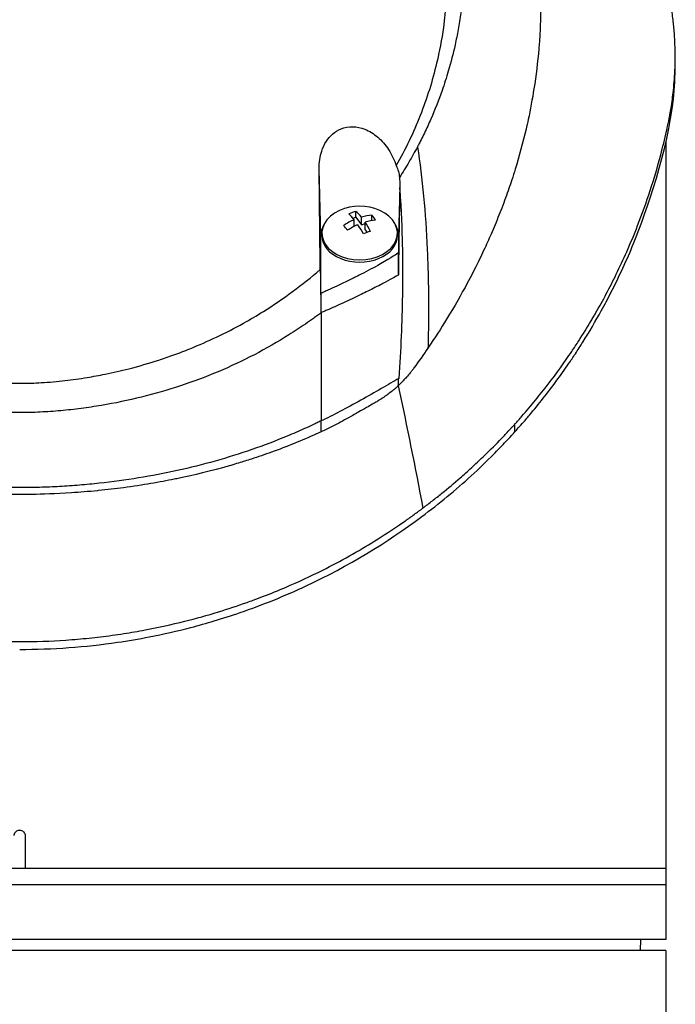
# Model space of a CAD drawing. Header units: millimetres. Extents: x 0 to 4378, y 0 to 2376.
# Tile 54 of 227: x 816 to 875, y 1189 to 1279. Entities that reach past the tile are written whole.
import ezdxf

# ---------------------------------------------------------------- set-up
doc = ezdxf.new("R2010")
doc.units = ezdxf.units.MM
doc.header["$LTSCALE"] = 0.2

# ---------------------------------------------------------------- blocks, each defined once
blk = doc.blocks.new('A$Cfcc31a5d')
for p, q in [((59.86, 615.439), (59.86, 616.146)), ((46.001, 608.552), (46.001, 608.551)), ((59, 608.352), (59, 535.5)), ((27.495, 599.819), (27.345, 605.916)), ((34.704, 604.21), (34.595, 599.819)), ((30.708, 601.485), (30.708, 602.013)), ((32.171, 601.179), (32.171, 601.678)), ((30.445, 601.39), (30.708, 601.485)), ((30.557, 600.646), (30.557, 601.254)), ((30.708, 601.485), (31.203, 600.801)), ((31.203, 600.801), (31.203, 601.487)), ((31.203, 600.801), (31.533, 600.92)), ((31.533, 600.344), (31.533, 601.031)), ((27.595, 599.819), (27.595, 600.032)), ((29.893, 600.327), (30.115, 600.407)), ((31.533, 600.344), (31.72, 600.086)), ((34.495, 599.819), (34.495, 600.032)), ((27.495, 594.522), (27.495, 599.819)), ((34.595, 599.819), (34.595, 598.253)), ((27.545, 581.896), (27.545, 582.89)), ((45.228, 581.891), (45.228, 582.598)), ((27.165, 581.722), (27.165, 581.721)), ((0.5, 545), (0.5, 542)), ((59, 542), (-59, 542)), ((59, 540.5), (-59, 540.5)), ((59, 535.5), (-59, 535.5)), ((56.695, 534.5), (56.713, 535.5)), ((59, 534.5), (-59, 534.5)), ((59, 534.5), (59, 336.198))]:
    blk.add_line(p, q)
for centre, radius, start, end in [((31.045, 597.967), 4.52, 66.00135, 113.99865), ((43.954, 598.333), 3.011, 96.2205, 96.22656), ((43.954, 598.333), 3.1, 95.35438, 95.36029), ((43.954, 598.333), 1.5, 147.50832, 147.54589), ((43.954, 598.333), 1.5, 163.35855, 163.3929), ((43.954, 598.333), 3.1, 215.54656, 215.54737), ((43.954, 598.333), 3.011, 214.67757, 214.67847), ((0, 609.7), 41.225, 322.81457, 322.81579)]:
    blk.add_arc(centre, radius, start, end)
for centre, major_axis, ratio, start_param, end_param in [((31.045, 600.032), (-3.45, 0), 0.707107, 5.274295, 10.433668), ((30.385, 598.88), (-3.469, -2.508), 0.62957, 4.200364, 4.369936), ((30.723, 597.85), (1.532, -4.237), 0.321934, 2.378806, 2.625953), ((31.368, 598.084), (-1.532, 4.237), 0.321934, 5.520399, 5.767545), ((30.88, 598.195), (-3.65, -2.64), 0.62957, 3.95745, 4.204596), ((32.336, 598.434), (-1.456, 4.026), 0.321934, 5.355059, 5.524631), ((31.045, 599.819), (-3.55, 0), 0.707107, 5.903232, 6.283194), ((30.88, 598.195), (-3.65, -2.64), 0.62957, 4.365704, 4.612851), ((31.21, 597.739), (3.65, 2.64), 0.62957, 1.224111, 1.471258), ((30.723, 597.85), (1.532, -4.237), 0.321934, 1.970552, 2.217699), ((31.21, 597.739), (3.65, 2.64), 0.62957, 0.815857, 1.063004), ((31.368, 598.084), (-1.532, 4.237), 0.321934, 5.112145, 5.359291), ((31.045, 599.819), (3.55, 0), 0.707107, 0.000009, 0.379985), ((29.754, 597.5), (1.456, -4.026), 0.321934, 2.213467, 2.383038), ((31.705, 597.054), (3.469, 2.508), 0.62957, 1.058772, 1.228343), ((31.045, 599.819), (-3.45, 0), 0.707107, 0, 3.141593), ((-117.941, 614.915), (107.628, -121.627), 0.89342, 0.714765, 0.719272)]:
    blk.add_ellipse(centre, major_axis=major_axis, ratio=ratio, start_param=start_param, end_param=end_param)
for points, knots in [([(-0.102, 667.491), (0.156, 667.491), (0.426, 667.489), (0.708, 667.485), (0.969, 667.481), (1.24, 667.474), (1.522, 667.465), (2.03, 667.449), (2.571, 667.423), (3.144, 667.385), (3.658, 667.35), (4.197, 667.306), (4.762, 667.249), (5.279, 667.198), (5.816, 667.135), (6.375, 667.06), (6.892, 666.991), (7.427, 666.911), (7.98, 666.818), (8.497, 666.731), (9.029, 666.633), (9.575, 666.522), (10.58, 666.318), (11.633, 666.072), (12.731, 665.773), (12.936, 665.717), (13.143, 665.659), (13.351, 665.599), (13.946, 665.428), (14.776, 665.179), (15.827, 664.815), (16.69, 664.516), (17.702, 664.138), (18.847, 663.651), (19.745, 663.269), (20.726, 662.82), (21.777, 662.285), (22.671, 661.831), (23.617, 661.315), (24.604, 660.726), (24.965, 660.511), (25.332, 660.285), (25.703, 660.05), (26.248, 659.705), (26.785, 659.348), (27.314, 658.982), (28.197, 658.371), (29.058, 657.73), (29.896, 657.061), (30.318, 656.724), (30.733, 656.38), (31.143, 656.03), (31.547, 655.684), (31.945, 655.332), (32.336, 654.973), (33.125, 654.25), (33.888, 653.5), (34.625, 652.726), (34.993, 652.339), (35.354, 651.946), (35.709, 651.547), (35.783, 651.463), (35.857, 651.379), (35.931, 651.295), (36.024, 651.189), (36.303, 650.873), (36.752, 650.333), (37.025, 650.003), (37.361, 649.589), (37.752, 649.085), (38.042, 648.71), (38.363, 648.285), (38.709, 647.806), (38.858, 647.599), (39.012, 647.382), (39.17, 647.155), (39.317, 646.945), (39.468, 646.725), (39.621, 646.497), (39.741, 646.318), (39.863, 646.135), (39.986, 645.945), (40.157, 645.685), (40.324, 645.422), (40.489, 645.158), (40.63, 644.933), (40.768, 644.706), (40.905, 644.479), (41.042, 644.251), (41.177, 644.022), (41.31, 643.793), (41.447, 643.557), (41.587, 643.309), (41.717, 643.076), (41.839, 642.858), (41.951, 642.654), (42.086, 642.401), (42.22, 642.149), (42.377, 641.85), (42.524, 641.564), (42.67, 641.277), (42.806, 641.003), (42.944, 640.718), (43.044, 640.511), (43.143, 640.305), (43.24, 640.098), (43.276, 640.02), (43.312, 639.942), (43.348, 639.864), (43.48, 639.578), (43.609, 639.29), (43.735, 639.002), (43.798, 638.858), (43.86, 638.714), (43.922, 638.569), (43.984, 638.424), (44.044, 638.279), (44.105, 638.134), (44.225, 637.843), (44.342, 637.551), (44.457, 637.258), (44.686, 636.673), (44.903, 636.082), (45.11, 635.489), (45.213, 635.192), (45.313, 634.894), (45.41, 634.595), (45.508, 634.297), (45.602, 633.997), (45.694, 633.697), (45.739, 633.546), (45.784, 633.396), (45.828, 633.245), (45.872, 633.095), (45.916, 632.944), (45.959, 632.793), (46.041, 632.499), (46.121, 632.204), (46.197, 631.909), (46.2, 631.901), (46.202, 631.892), (46.204, 631.884), (46.283, 631.58), (46.358, 631.275), (46.43, 630.969), (46.502, 630.664), (46.57, 630.358), (46.636, 630.051), (46.668, 629.897), (46.7, 629.743), (46.731, 629.59), (46.762, 629.436), (46.792, 629.282), (46.821, 629.128), (46.879, 628.819), (46.934, 628.511), (46.986, 628.201), (47.017, 628.018), (47.046, 627.836), (47.074, 627.653), (47.075, 627.65), (47.076, 627.646), (47.076, 627.642), (47.085, 627.585), (47.104, 627.461), (47.132, 627.271), (47.153, 627.127), (47.178, 626.946), (47.207, 626.726), (47.223, 626.608), (47.24, 626.479), (47.257, 626.339), (47.274, 626.195), (47.293, 626.039), (47.312, 625.872), (47.325, 625.756), (47.338, 625.634), (47.351, 625.507), (47.354, 625.472), (47.358, 625.438), (47.361, 625.404), (47.397, 625.046), (47.425, 624.733), (47.446, 624.467), (47.497, 623.815), (47.514, 623.442), (47.519, 623.352), (47.533, 623.098), (47.544, 622.844), (47.553, 622.59), (47.564, 622.277), (47.571, 621.963), (47.575, 621.65), (47.577, 621.51), (47.578, 621.369), (47.579, 621.229), (47.58, 621.056), (47.58, 620.883), (47.579, 620.709), (47.577, 620.509), (47.575, 620.309), (47.571, 620.109), (47.565, 619.753), (47.555, 618.698), (47.41, 616.952), (47.408, 616.922), (47.405, 616.892), (47.403, 616.862), (47.299, 615.643), (47.151, 614.427), (46.96, 613.218), (46.81, 612.276), (46.635, 611.338), (46.435, 610.405), (46.371, 610.111), (46.306, 609.817), (46.237, 609.524), (45.952, 608.301), (45.624, 607.088), (45.254, 605.888), (45.152, 605.558), (45.047, 605.229), (44.939, 604.901), (44.855, 604.645), (44.765, 604.377), (44.668, 604.096), (44.479, 603.552), (44.266, 602.961), (44.021, 602.325), (43.912, 602.041), (43.797, 601.748), (43.676, 601.447), (43.562, 601.163), (43.443, 600.872), (43.317, 600.574), (43.198, 600.291), (43.073, 600.002), (42.943, 599.707), (42.923, 599.662), (42.903, 599.616), (42.882, 599.57), (42.779, 599.338), (42.67, 599.096), (42.555, 598.846), (42.313, 598.317), (42.042, 597.748), (41.74, 597.141), (41.476, 596.61), (41.187, 596.05), (40.872, 595.461), (40.329, 594.447), (39.706, 593.349), (38.988, 592.179), (38.47, 591.334), (37.903, 590.451), (37.281, 589.536)], [0, 0, 0, 0, 0.0108915, 0.0108915, 0.0108915, 0.020974, 0.020974, 0.020974, 0.0391503, 0.0391503, 0.0391503, 0.0554178, 0.0554178, 0.0554178, 0.0702751, 0.0702751, 0.0702751, 0.0840358, 0.0840358, 0.0840358, 0.0969119, 0.0969119, 0.0969119, 0.1205769, 0.1205769, 0.1205769, 0.125, 0.125, 0.125, 0.1638961, 0.1638961, 0.1638961, 0.1958374, 0.1958374, 0.1958374, 0.2208888, 0.2208888, 0.2208888, 0.2422005, 0.2422005, 0.2422005, 0.25, 0.25, 0.25, 0.2678209, 0.2678209, 0.2678209, 0.2975362, 0.2975362, 0.2975362, 0.3125, 0.3125, 0.3125, 0.3272656, 0.3272656, 0.3272656, 0.3570095, 0.3570095, 0.3570095, 0.3718814, 0.3718814, 0.3718814, 0.375, 0.375, 0.375, 0.3991671, 0.3991671, 0.3991671, 0.4139157, 0.4139157, 0.4139157, 0.4249028, 0.4249028, 0.4249028, 0.429655, 0.429655, 0.429655, 0.4340613, 0.4340613, 0.4340613, 0.4375, 0.4375, 0.4375, 0.4468814, 0.4468814, 0.4468814, 0.4548932, 0.4548932, 0.4548932, 0.4629051, 0.4629051, 0.4629051, 0.4712008, 0.4712008, 0.4712008, 0.4789288, 0.4789288, 0.4789288, 0.4866568, 0.4866568, 0.4866568, 0.4943848, 0.4943848, 0.4943848, 0.5, 0.5, 0.5, 0.502414, 0.502414, 0.502414, 0.5112437, 0.5112437, 0.5112437, 0.5156585, 0.5156585, 0.5156585, 0.5200734, 0.5200734, 0.5200734, 0.528903, 0.528903, 0.528903, 0.5465624, 0.5465624, 0.5465624, 0.555392, 0.555392, 0.555392, 0.5642217, 0.5642217, 0.5642217, 0.5686366, 0.5686366, 0.5686366, 0.5730514, 0.5730514, 0.5730514, 0.5816327, 0.5816327, 0.5816327, 0.5818813, 0.5818813, 0.5818813, 0.5907202, 0.5907202, 0.5907202, 0.5995591, 0.5995591, 0.5995591, 0.6039786, 0.6039786, 0.6039786, 0.6083981, 0.6083981, 0.6083981, 0.6172371, 0.6172371, 0.6172371, 0.622449, 0.622449, 0.622449, 0.6229413, 0.6229413, 0.6229413, 0.6298917, 0.6298917, 0.6298917, 0.6351416, 0.6351416, 0.6351416, 0.6379546, 0.6379546, 0.6379546, 0.6408496, 0.6408496, 0.6408496, 0.6428571, 0.6428571, 0.6428571, 0.6433986, 0.6433986, 0.6433986, 0.6491487, 0.6491487, 0.6491487, 0.6632653, 0.6632653, 0.6632653, 0.6704637, 0.6704637, 0.6704637, 0.6793393, 0.6793393, 0.6793393, 0.6833065, 0.6833065, 0.6833065, 0.6882149, 0.6882149, 0.6882149, 0.6938776, 0.6938776, 0.6938776, 0.7239727, 0.7239727, 0.7239727, 0.7244898, 0.7244898, 0.7244898, 0.7589042, 0.7589042, 0.7589042, 0.7857143, 0.7857143, 0.7857143, 0.7941949, 0.7941949, 0.7941949, 0.8295621, 0.8295621, 0.8295621, 0.8392857, 0.8392857, 0.8392857, 0.849008, 0.849008, 0.849008, 0.8678821, 0.8678821, 0.8678821, 0.876305, 0.876305, 0.876305, 0.8842189, 0.8842189, 0.8842189, 0.8917062, 0.8917062, 0.8917062, 0.8928571, 0.8928571, 0.8928571, 0.9031342, 0.9031342, 0.9031342, 0.9247967, 0.9247967, 0.9247967, 0.9437386, 0.9437386, 0.9437386, 0.9764071, 0.9764071, 0.9764071, 1, 1, 1, 1]), ([(-0.102, 663.938), (0.137, 663.939), (0.775, 663.939), (2.256, 663.863), (2.846, 663.818), (3.826, 663.722), (4.218, 663.677), (6.163, 663.429), (7.717, 663.143), (10.268, 662.533), (11.281, 662.253), (13.612, 661.518), (14.92, 661.036), (17.91, 659.768), (19.566, 658.936), (23.279, 656.757), (25.287, 655.331), (27.639, 653.318), (28.123, 652.884), (28.831, 652.215), (29.063, 651.991), (29.52, 651.539), (29.745, 651.31), (30.083, 650.959), (30.196, 650.84), (30.533, 650.481), (30.751, 650.243), (31.179, 649.765), (31.387, 649.526), (31.695, 649.164), (31.797, 649.043), (32.004, 648.793), (32.11, 648.664), (32.318, 648.406), (32.422, 648.277), (32.731, 647.885), (32.936, 647.617), (33.317, 647.11), (33.5, 646.86), (33.858, 646.359), (34.031, 646.11), (34.546, 645.349), (34.878, 644.831), (35.535, 643.753), (35.861, 643.186), (36.44, 642.118), (36.695, 641.62), (37.019, 640.951), (37.086, 640.81), (37.418, 640.102), (37.667, 639.533), (38.019, 638.669), (38.133, 638.379), (38.352, 637.802), (38.458, 637.512), (38.662, 636.93), (38.759, 636.642), (38.9, 636.203), (38.948, 636.054), (39.038, 635.763), (39.08, 635.622), (39.167, 635.328), (39.21, 635.181), (39.329, 634.76), (39.406, 634.473), (40.042, 632), (40.401, 629.767), (40.565, 627.313), (40.577, 627.105), (40.597, 626.688), (40.606, 626.484), (40.619, 626.083), (40.623, 625.885), (40.629, 625.494), (40.631, 625.303), (40.63, 624.924), (40.629, 624.735), (40.62, 624.195), (40.609, 623.834), (40.562, 622.794), (40.51, 622.108), (40.413, 621.163), (40.38, 620.87), (40.325, 620.44), (40.307, 620.303), (40.251, 619.898), (40.211, 619.632), (40.129, 619.117), (40.086, 618.87), (39.957, 618.158), (39.863, 617.695), (39.581, 616.426), (39.374, 615.625), (38.965, 614.235), (38.775, 613.643), (38.262, 612.176), (37.92, 611.306), (37.358, 610.021), (37.163, 609.596), (36.857, 608.963), (36.754, 608.753), (36.595, 608.44), (36.541, 608.336), (36.461, 608.18), (36.434, 608.128), (36.393, 608.05), (36.379, 608.024), (36.352, 607.972), (36.338, 607.946), (36.325, 607.92)], [0.000492, 0.000492, 0.000492, 0.000492, 0.070477, 0.070477, 0.116784, 0.116784, 0.147598, 0.147598, 0.270163, 0.270163, 0.35129, 0.35129, 0.459378, 0.459378, 0.603543, 0.603543, 0.795477, 0.795477, 0.846759, 0.846759, 0.872247, 0.872247, 0.897546, 0.897546, 0.910816, 0.910816, 0.936058, 0.936058, 0.961053, 0.961053, 0.973407, 0.973407, 0.986612, 0.986612, 0.999925, 0.999925, 1.026343, 1.026343, 1.051465, 1.051465, 1.076258, 1.076258, 1.125243, 1.125243, 1.177878, 1.177878, 1.224985, 1.224985, 1.237745, 1.237745, 1.287061, 1.287061, 1.311764, 1.311764, 1.336615, 1.336615, 1.361333, 1.361333, 1.372959, 1.372959, 1.384222, 1.384222, 1.395507, 1.395507, 1.41867, 1.41867, 1.596072, 1.596072, 1.612752, 1.612752, 1.628768, 1.628768, 1.644172, 1.644172, 1.659003, 1.659003, 1.673475, 1.673475, 1.702106, 1.702106, 1.756638, 1.756638, 1.781274, 1.781274, 1.792708, 1.792708, 1.814679, 1.814679, 1.835454, 1.835454, 1.874477, 1.874477, 1.942807, 1.942807, 1.994085, 1.994085, 2.070998, 2.070998, 2.109452, 2.109452, 2.128666, 2.128666, 2.138273, 2.138273, 2.143077, 2.143077, 2.145479, 2.145479, 2.147874, 2.147874, 2.147874, 2.147874]), ([(45.228, 582.598), (45.239, 582.61), (45.375, 582.761), (45.442, 582.835), (45.495, 582.895), (45.654, 583.073), (45.759, 583.193), (46.073, 583.552), (46.28, 583.792), (46.893, 584.516), (47.292, 585.003), (48.461, 586.476), (49.202, 587.474), (50.074, 588.728), (50.245, 588.978), (50.629, 589.548), (50.843, 589.874), (51.437, 590.795), (51.815, 591.405), (52.253, 592.142), (52.325, 592.265), (52.461, 592.497), (52.524, 592.606), (53.263, 593.889), (53.893, 595.075), (54.812, 596.957), (55.131, 597.645), (55.785, 599.125), (56.115, 599.92), (57.258, 602.845), (57.959, 605.001), (58.725, 607.896), (58.901, 608.617), (59.088, 609.448), (59.112, 609.555), (59.153, 609.742), (59.172, 609.827), (59.208, 609.998), (59.227, 610.086), (59.27, 610.29), (59.292, 610.402), (59.331, 610.603), (59.347, 610.687), (59.386, 610.894), (59.408, 611.018), (59.447, 611.246), (59.465, 611.349), (59.568, 611.986), (59.64, 612.521), (59.771, 613.753), (59.819, 614.449), (59.867, 615.853), (59.866, 616.561), (59.821, 617.719), (59.793, 618.173), (59.746, 618.728), (59.737, 618.831), (59.709, 619.122), (59.689, 619.311), (59.614, 619.956), (59.549, 620.416), (59.434, 621.12), (59.389, 621.369), (59.326, 621.701), (59.309, 621.787), (59.283, 621.919), (59.274, 621.963), (59.245, 622.105), (59.224, 622.206), (59.17, 622.457), (59.136, 622.614), (59.06, 622.961), (59.018, 623.146), (58.934, 623.512), (58.891, 623.692), (58.833, 623.934), (58.819, 623.993), (58.768, 624.203), (58.729, 624.359), (58.631, 624.749), (58.573, 624.971), (58.471, 625.359), (58.426, 625.523), (58.336, 625.851), (58.29, 626.017), (58.169, 626.444), (58.094, 626.701), (57.959, 627.152), (57.903, 627.339), (57.801, 627.668), (57.757, 627.809), (57.689, 628.022), (57.666, 628.094), (57.577, 628.371), (57.51, 628.575), (57.134, 629.701), (56.802, 630.619), (56.062, 632.519), (55.648, 633.503), (55.033, 634.861), (54.855, 635.242), (54.585, 635.806), (54.496, 635.989), (54.193, 636.605), (53.972, 637.041), (53.513, 637.919), (53.273, 638.364), (52.491, 639.773), (51.925, 640.729), (50.835, 642.455), (50.322, 643.228), (49.162, 644.889), (48.506, 645.776), (47.267, 647.356), (46.694, 648.053), (43.818, 651.396), (41.238, 653.925), (37.731, 656.762), (37.094, 657.258), (35.811, 658.213), (35.165, 658.675), (32.347, 660.606), (30.045, 661.977), (27.604, 663.211)], [-6.229962, -6.229962, -6.229962, -6.229962, -6.227864, -6.227864, -6.219552, -6.219552, -6.202929, -6.202929, -6.16968, -6.16968, -6.103208, -6.103208, -5.970065, -5.970065, -5.937453, -5.937453, -5.895346, -5.895346, -5.816119, -5.816119, -5.800362, -5.800362, -5.786281, -5.786281, -5.635887, -5.635887, -5.550128, -5.550128, -5.451964, -5.451964, -5.19041, -5.19041, -5.103809, -5.103809, -5.091041, -5.091041, -5.081268, -5.081268, -5.070806, -5.070806, -5.057101, -5.057101, -5.047416, -5.047416, -5.032993, -5.032993, -5.021064, -5.021064, -4.959513, -4.959513, -4.879662, -4.879662, -4.798866, -4.798866, -4.746913, -4.746913, -4.735039, -4.735039, -4.713278, -4.713278, -4.660559, -4.660559, -4.631405, -4.631405, -4.620962, -4.620962, -4.61581, -4.61581, -4.603824, -4.603824, -4.585775, -4.585775, -4.565126, -4.565126, -4.545061, -4.545061, -4.538129, -4.538129, -4.518662, -4.518662, -4.489931, -4.489931, -4.468034, -4.468034, -4.446173, -4.446173, -4.412022, -4.412022, -4.38742, -4.38742, -4.368644, -4.368644, -4.359076, -4.359076, -4.331844, -4.331844, -4.208918, -4.208918, -4.076245, -4.076245, -4.023995, -4.023995, -3.998904, -3.998904, -3.939656, -3.939656, -3.878964, -3.878964, -3.746371, -3.746371, -3.637173, -3.637173, -3.509455, -3.509455, -3.406658, -3.406658, -3.009825, -3.009825, -2.924337, -2.924337, -2.84138, -2.84138, -2.569564, -2.569564, -2.569564, -2.569564]), ([(-0.102, 660.814), (-0.044, 660.815), (0, 660.815), (0.1, 660.814), (0.151, 660.814), (0.303, 660.813), (0.404, 660.812), (0.711, 660.806), (0.917, 660.801), (1.557, 660.778), (1.994, 660.754), (3.505, 660.641), (4.595, 660.51), (8.024, 659.954), (10.361, 659.362), (13.132, 658.411), (13.642, 658.225), (15.381, 657.553), (16.59, 657.021), (18.503, 656.069), (19.224, 655.683), (20.853, 654.749), (21.752, 654.187), (23.396, 653.068), (24.145, 652.519), (25.264, 651.638), (25.647, 651.324), (27.921, 649.389), (29.652, 647.605), (31.949, 644.722), (32.661, 643.734), (33.981, 641.696), (34.59, 640.645), (35.685, 638.511), (36.173, 637.43), (37.039, 635.221), (37.417, 634.093), (39.027, 628.339), (39.352, 623.559), (38.536, 617.719), (38.331, 616.628), (37.688, 613.924), (37.186, 612.325), (36.263, 609.982), (35.927, 609.211), (35.198, 607.689), (34.807, 606.938), (34.388, 606.201)], [0.000001, 0.000001, 0.000001, 0.000001, 0.017289, 0.017289, 0.034993, 0.034993, 0.070506, 0.070506, 0.142461, 0.142461, 0.294734, 0.294734, 0.67969, 0.67969, 1.52071, 1.52071, 1.712137, 1.712137, 2.17847, 2.17847, 2.468632, 2.468632, 2.845677, 2.845677, 3.177241, 3.177241, 3.354712, 3.354712, 4.246918, 4.246918, 4.688059, 4.688059, 5.129475, 5.129475, 5.562211, 5.562211, 5.997516, 5.997516, 7.753462, 7.753462, 8.159608, 8.159608, 8.770872, 8.770872, 9.07783, 9.07783, 9.385555, 9.385555, 9.385555, 9.385555]), ([(45.228, 581.891), (45.26, 581.926), (45.533, 582.227), (46.118, 582.896), (46.335, 583.149), (46.979, 583.913), (47.398, 584.427), (48.625, 585.983), (49.401, 587.04), (50.339, 588.408), (50.542, 588.711), (50.976, 589.371), (51.203, 589.724), (52.022, 591.028), (52.584, 591.983), (53.417, 593.491), (53.71, 594.044), (54.752, 596.081), (55.44, 597.582), (57.276, 602.061), (59.185, 607.655), (59.803, 613.324), (59.86, 614.382), (59.86, 615.439)], [0.000001, 0.000001, 0.000001, 0.000001, 0.0174896, 0.0174896, 0.0280641, 0.0280641, 0.0492044, 0.0492044, 0.0915833, 0.0915833, 0.103829, 0.103829, 0.1177045, 0.1177045, 0.1548929, 0.1548929, 0.1762617, 0.1762617, 0.2332292, 0.2332292, 0.3447473, 0.3447473, 0.3703293, 0.3703293, 0.3703293, 0.3703293]), ([(27.345, 605.916), (27.342, 606.199), (27.36, 606.483), (27.44, 607.017), (27.497, 607.269), (27.681, 607.833), (27.822, 608.14), (28.162, 608.664), (28.351, 608.887), (28.802, 609.281), (29.064, 609.445), (29.691, 609.696), (30.052, 609.759), (30.791, 609.742), (31.157, 609.663), (31.936, 609.359), (32.334, 609.109), (33.074, 608.477), (33.409, 608.086), (33.984, 607.208), (34.219, 606.714), (34.388, 606.201)], [-1.14528, -1.14528, -1.14528, -1.14528, -1.059047, -1.059047, -0.979891, -0.979891, -0.875786, -0.875786, -0.784614, -0.784614, -0.687046, -0.687046, -0.571812, -0.571812, -0.456499, -0.456499, -0.315176, -0.315176, -0.162073, -0.162073, 0, 0, 0, 0]), ([(36.325, 607.92), (36.072, 607.444), (35.809, 606.972), (35.262, 606.04), (34.978, 605.579), (34.684, 605.123)], [0.000026, 0.000026, 0.000026, 0.000026, 0.1679092, 0.1679092, 0.336286, 0.336286, 0.336286, 0.336286]), ([(36.325, 607.92), (36.771, 605.02), (37.069, 601.895), (37.219, 598.546), (37.321, 596.277), (37.355, 593.905), (37.32, 591.431), (37.311, 590.805), (37.298, 590.174), (37.281, 589.536)], [-1, -1, -1, -1, -0.459072, -0.459072, -0.459072, -0.092566, -0.092566, -0.092566, 0, 0, 0, 0]), ([(34.388, 606.201), (34.465, 606.027), (34.528, 605.848), (34.626, 605.487), (34.662, 605.306), (34.684, 605.123)], [-0.1192508, -0.1192508, -0.1192508, -0.1192508, -0.0589613, -0.0589613, 0, 0, 0, 0]), ([(27.447, 596.712), (27.429, 598.222), (27.412, 599.726), (27.378, 602.795), (27.361, 604.357), (27.345, 605.916)], [0.000001, 0.000001, 0.000001, 0.000001, 0.4541066, 0.4541066, 0.9270468, 0.9270468, 0.9270468, 0.9270468]), ([(34.684, 605.123), (34.693, 604.969), (34.699, 604.815), (34.705, 604.511), (34.706, 604.36), (34.704, 604.21)], [-0.09380006, -0.09380006, -0.09380006, -0.09380006, -0.04608774, -0.04608774, -0.000001, -0.000001, -0.000001, -0.000001]), ([(34.701, 604.025), (34.683, 602.801), (34.664, 601.584), (34.623, 598.99), (34.602, 597.622), (34.579, 596.207)], [0.0000177, 0.0000177, 0.0000177, 0.0000177, 0.3756535, 0.3756535, 0.8068881, 0.8068881, 0.8068881, 0.8068881]), ([(34.701, 604.025), (34.849, 602.07), (34.908, 600.353), (34.936, 598.949), (34.956, 597.897), (34.958, 597.049), (34.958, 596.428), (34.958, 596.162), (34.963, 595.472), (34.947, 594.324), (34.915, 591.911), (34.805, 589.392), (34.618, 586.768)], [0, 0, 0, 0, 0.25, 0.25, 0.25, 0.375, 0.375, 0.375, 0.5, 0.5, 0.5, 1, 1, 1, 1]), ([(34.701, 604.025), (34.701, 604.056), (34.702, 604.087), (34.703, 604.148), (34.703, 604.179), (34.704, 604.21)], [-0.0189743, -0.0189743, -0.0189743, -0.0189743, -0.00948198, -0.00948198, -0.000001, -0.000001, -0.000001, -0.000001]), ([(34.595, 598.253), (34.422, 598.122), (34.019, 597.819), (32.316, 596.866), (31.755, 596.573), (30.911, 596.144), (30.749, 596.063), (30.501, 595.94), (30.44, 595.909), (30.224, 595.803), (30.066, 595.725), (29.68, 595.537), (29.44, 595.422), (28.896, 595.164), (28.6, 595.026), (28.161, 594.824), (28.024, 594.761), (27.822, 594.669), (27.758, 594.64), (27.66, 594.597), (27.628, 594.582), (27.562, 594.552), (27.528, 594.537), (27.495, 594.522)], [0.000001, 0.000001, 0.000001, 0.000001, 0.076058, 0.076058, 0.1197315, 0.1197315, 0.1388589, 0.1388589, 0.1451602, 0.1451602, 0.1610281, 0.1610281, 0.1843343, 0.1843343, 0.2118818, 0.2118818, 0.22434, 0.22434, 0.2301621, 0.2301621, 0.2331385, 0.2331385, 0.2361261, 0.2361261, 0.2361261, 0.2361261]), ([(34.579, 596.207), (34.581, 596.547), (34.584, 596.889), (34.59, 597.57), (34.593, 597.912), (34.595, 598.253)], [-0.2156708, -0.2156708, -0.2156708, -0.2156708, -0.1078472, -0.1078472, -0.000001, -0.000001, -0.000001, -0.000001]), ([(-27.445, 596.647), (-26.632, 595.945), (-25.79, 595.274), (-24.061, 594.005), (-23.174, 593.405), (-21.667, 592.467), (-21.06, 592.11), (-19.646, 591.325), (-18.832, 590.906), (-17.212, 590.137), (-16.405, 589.784), (-15.102, 589.26), (-14.607, 589.072), (-13.656, 588.729), (-13.199, 588.573), (-11.843, 588.134), (-10.934, 587.871), (-9.296, 587.454), (-8.569, 587.289), (-7.294, 587.031), (-6.746, 586.931), (-5.528, 586.732), (-4.848, 586.637), (-3.46, 586.478), (-2.735, 586.414), (-1.69, 586.353), (-1.387, 586.339), (-0.715, 586.318), (-0.351, 586.312), (0.36, 586.314), (0.71, 586.32), (1.364, 586.341), (1.664, 586.355), (2.7, 586.417), (3.423, 586.482), (4.811, 586.642), (5.491, 586.737), (6.707, 586.937), (7.251, 587.037), (8.526, 587.295), (9.253, 587.461), (10.892, 587.88), (11.799, 588.143), (13.154, 588.583), (13.612, 588.739), (14.566, 589.084), (15.061, 589.273), (16.368, 589.8), (17.178, 590.155), (18.805, 590.929), (19.622, 591.351), (21.042, 592.142), (21.651, 592.501), (23.163, 593.446), (24.053, 594.05), (25.788, 595.33), (26.633, 596.006), (27.447, 596.712)], [0.000001, 0.000001, 0.000001, 0.000001, 0.329785, 0.329785, 0.655784, 0.655784, 0.869551, 0.869551, 1.1471, 1.1471, 1.413768, 1.413768, 1.572185, 1.572185, 1.716378, 1.716378, 1.998218, 1.998218, 2.220261, 2.220261, 2.38565, 2.38565, 2.586481, 2.586481, 2.797354, 2.797354, 2.890721, 2.890721, 2.998917, 2.998917, 3.102407, 3.102407, 3.193729, 3.193729, 3.404829, 3.404829, 3.606578, 3.606578, 3.771982, 3.771982, 3.995205, 3.995205, 4.278205, 4.278205, 4.423595, 4.423595, 4.583388, 4.583388, 4.852579, 4.852579, 5.133194, 5.133194, 5.349319, 5.349319, 5.678864, 5.678864, 6.012538, 6.012538, 6.012538, 6.012538]), ([(27.447, 596.712), (27.457, 596.053), (27.468, 595.394), (27.489, 594.077), (27.5, 593.419), (27.511, 592.762)], [-0.4140683, -0.4140683, -0.4140683, -0.4140683, -0.2070418, -0.2070418, -0.000001, -0.000001, -0.000001, -0.000001]), ([(34.579, 596.207), (34.447, 596.13), (34.054, 595.903), (33.247, 595.472), (33.1, 595.395), (32.727, 595.201), (32.498, 595.083), (31.86, 594.761), (31.444, 594.555), (30.869, 594.278), (30.712, 594.202), (30.032, 593.879), (29.49, 593.627), (28.713, 593.279), (28.466, 593.17), (28.104, 593.013), (27.988, 592.963), (27.818, 592.891), (27.762, 592.867), (27.653, 592.821), (27.599, 592.799), (27.545, 592.777)], [0.000001, 0.000001, 0.000001, 0.000001, 0.0517933, 0.0517933, 0.0631602, 0.0631602, 0.080667, 0.080667, 0.1119431, 0.1119431, 0.1236223, 0.1236223, 0.1626158, 0.1626158, 0.1804481, 0.1804481, 0.1887485, 0.1887485, 0.1927271, 0.1927271, 0.1965807, 0.1965807, 0.1965807, 0.1965807]), ([(27.495, 594.522), (27.498, 594.235), (27.5, 593.948), (27.504, 593.509), (27.506, 593.356), (27.508, 593.129), (27.508, 593.055), (27.51, 592.908), (27.511, 592.777), (27.511, 592.762)], [-0.03661254, -0.03661254, -0.03661254, -0.03661254, -0.01870238, -0.01870238, -0.00917405, -0.00917405, -0.00454332, -0.00454332, -0.000001, -0.000001, -0.000001, -0.000001]), ([(27.545, 592.777), (27.485, 592.732), (27.426, 592.687), (27.366, 592.642), (27.306, 592.597), (27.246, 592.553), (27.185, 592.508), (27.065, 592.419), (26.944, 592.331), (26.822, 592.244), (26.579, 592.068), (26.334, 591.895), (26.087, 591.725), (25.592, 591.384), (25.09, 591.053), (24.58, 590.732), (23.559, 590.091), (22.509, 589.489), (21.431, 588.929), (20.353, 588.369), (19.249, 587.85), (18.121, 587.375), (16.994, 586.9), (15.844, 586.468), (14.674, 586.08), (13.505, 585.692), (12.316, 585.35), (11.113, 585.051), (9.91, 584.753), (8.692, 584.5), (7.464, 584.293), (6.85, 584.189), (6.233, 584.097), (5.614, 584.016), (4.995, 583.936), (4.374, 583.867), (3.752, 583.811), (3.129, 583.755), (2.505, 583.711), (1.879, 583.682), (1.566, 583.667), (1.252, 583.655), (0.938, 583.648), (0.626, 583.64), (0.313, 583.636), (0.001, 583.636), (-0.312, 583.636), (-0.624, 583.64), (-0.937, 583.648), (-1.249, 583.655), (-1.561, 583.667), (-1.873, 583.682), (-2.497, 583.712), (-3.12, 583.756), (-3.742, 583.813), (-4.364, 583.87), (-4.984, 583.939), (-5.602, 584.021), (-6.22, 584.102), (-6.837, 584.195), (-7.451, 584.3), (-8.678, 584.51), (-9.896, 584.766), (-11.1, 585.068), (-12.304, 585.369), (-13.493, 585.715), (-14.664, 586.107), (-15.835, 586.498), (-16.987, 586.934), (-18.116, 587.413), (-19.245, 587.892), (-20.351, 588.414), (-21.43, 588.978), (-22.509, 589.541), (-23.56, 590.146), (-24.581, 590.789), (-25.091, 591.111), (-25.593, 591.443), (-26.087, 591.784), (-26.334, 591.954), (-26.579, 592.127), (-26.822, 592.303), (-26.943, 592.39), (-27.064, 592.478), (-27.184, 592.567), (-27.244, 592.611), (-27.304, 592.656), (-27.364, 592.701), (-27.412, 592.736), (-27.46, 592.772), (-27.508, 592.808)], [0, 0, 0, 0, 0.003914, 0.003914, 0.003914, 0.007828, 0.007828, 0.007828, 0.015656, 0.015656, 0.015656, 0.031312, 0.031312, 0.031312, 0.062623, 0.062623, 0.062623, 0.125247, 0.125247, 0.125247, 0.18787, 0.18787, 0.18787, 0.250493, 0.250493, 0.250493, 0.313116, 0.313116, 0.313116, 0.37574, 0.37574, 0.37574, 0.407051, 0.407051, 0.407051, 0.438363, 0.438363, 0.438363, 0.469675, 0.469675, 0.469675, 0.485368, 0.485368, 0.485368, 0.500986, 0.500986, 0.500986, 0.516605, 0.516605, 0.516605, 0.532223, 0.532223, 0.532223, 0.56346, 0.56346, 0.56346, 0.594697, 0.594697, 0.594697, 0.625934, 0.625934, 0.625934, 0.688408, 0.688408, 0.688408, 0.750881, 0.750881, 0.750881, 0.813355, 0.813355, 0.813355, 0.875829, 0.875829, 0.875829, 0.938303, 0.938303, 0.938303, 0.969539, 0.969539, 0.969539, 0.985158, 0.985158, 0.985158, 0.992967, 0.992967, 0.992967, 0.996872, 0.996872, 0.996872, 1, 1, 1, 1]), ([(27.511, 592.762), (27.517, 592.765), (27.522, 592.767), (27.534, 592.772), (27.539, 592.774), (27.545, 592.777)], [-0.004802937, -0.004802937, -0.004802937, -0.004802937, -0.002367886, -0.002367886, 0, 0, 0, 0]), ([(27.545, 592.777), (27.545, 592.563), (27.545, 592.353), (27.545, 592.149), (27.545, 592.031), (27.545, 591.915), (27.545, 591.757), (27.545, 591.599), (27.545, 591.399), (27.545, 591.218), (27.545, 591.127), (27.545, 591.04), (27.545, 590.952), (27.545, 590.863), (27.545, 590.773), (27.545, 590.683), (27.545, 590.593), (27.545, 590.504), (27.545, 590.415), (27.545, 590.281), (27.545, 590.147), (27.545, 590.013), (27.545, 589.88), (27.545, 589.746), (27.545, 589.612), (27.545, 589.478), (27.545, 589.344), (27.545, 589.211), (27.545, 589.099), (27.545, 588.988), (27.545, 588.877), (27.545, 588.766), (27.545, 588.655), (27.545, 588.543), (27.545, 588.432), (27.545, 588.321), (27.545, 588.21), (27.545, 588.088), (27.545, 587.966), (27.545, 587.844), (27.545, 587.722), (27.545, 587.6), (27.545, 587.478), (27.545, 587.356), (27.545, 587.234), (27.545, 587.112), (27.545, 586.996), (27.545, 586.879), (27.545, 586.763), (27.545, 586.647), (27.545, 586.531), (27.545, 586.415), (27.545, 586.299), (27.545, 586.182), (27.545, 586.066), (27.545, 585.948), (27.545, 585.829), (27.545, 585.71), (27.545, 585.592), (27.545, 585.473), (27.545, 585.354), (27.545, 585.236), (27.545, 585.117), (27.545, 584.999), (27.545, 584.882), (27.545, 584.765), (27.545, 584.648), (27.545, 584.531), (27.545, 584.414), (27.545, 584.297), (27.545, 584.18), (27.545, 584.063), (27.545, 583.946), (27.545, 583.829), (27.545, 583.711), (27.545, 583.594), (27.545, 583.477), (27.545, 583.359), (27.545, 583.242), (27.545, 583.125), (27.545, 583.008), (27.545, 582.89)], [0, 0, 0, 0, 0.0897132, 0.0897132, 0.0897132, 0.1414804, 0.1414804, 0.1414804, 0.1932476, 0.1932476, 0.1932476, 0.2191312, 0.2191312, 0.2191312, 0.2450148, 0.2450148, 0.2450148, 0.2708984, 0.2708984, 0.2708984, 0.3096449, 0.3096449, 0.3096449, 0.3483914, 0.3483914, 0.3483914, 0.3871379, 0.3871379, 0.3871379, 0.4193782, 0.4193782, 0.4193782, 0.4516185, 0.4516185, 0.4516185, 0.4838587, 0.4838587, 0.4838587, 0.5192811, 0.5192811, 0.5192811, 0.5547035, 0.5547035, 0.5547035, 0.5901259, 0.5901259, 0.5901259, 0.6238896, 0.6238896, 0.6238896, 0.6576534, 0.6576534, 0.6576534, 0.6914171, 0.6914171, 0.6914171, 0.7259458, 0.7259458, 0.7259458, 0.7604744, 0.7604744, 0.7604744, 0.795003, 0.795003, 0.795003, 0.8290876, 0.8290876, 0.8290876, 0.8631723, 0.8631723, 0.8631723, 0.8972569, 0.8972569, 0.8972569, 0.9315046, 0.9315046, 0.9315046, 0.9657523, 0.9657523, 0.9657523, 1, 1, 1, 1]), ([(37.281, 589.536), (36.865, 588.924), (36.439, 588.318), (36.003, 587.719), (35.924, 587.61), (35.869, 587.535), (35.839, 587.496), (35.785, 587.425), (35.729, 587.353), (35.67, 587.28), (35.563, 587.147), (35.445, 587.009), (35.316, 586.865), (35.148, 586.677), (34.9, 586.414), (34.568, 586.081)], [-1, -1, -1, -1, -0.5, -0.5, -0.5, -0.4375, -0.4375, -0.4375, -0.375, -0.375, -0.375, -0.25, -0.25, -0.25, 0, 0, 0, 0]), ([(34.618, 586.768), (34.159, 586.495), (33.612, 586.174), (33.019, 585.831), (32.427, 585.489), (31.788, 585.125), (31.144, 584.766), (30.5, 584.407), (29.851, 584.054), (29.238, 583.732), (28.624, 583.411), (28.047, 583.121), (27.545, 582.89)], [0, 0, 0, 0, 0.249993, 0.249993, 0.249993, 0.499995, 0.499995, 0.499995, 0.749998, 0.749998, 0.749998, 1, 1, 1, 1]), ([(34.568, 586.081), (34.564, 586.078), (34.56, 586.074), (34.556, 586.07), (34.494, 586.013), (34.429, 585.954), (34.359, 585.893), (34.292, 585.834), (34.222, 585.774), (34.147, 585.712), (34.135, 585.703), (34.124, 585.693), (34.112, 585.683), (33.981, 585.576), (33.848, 585.472), (33.713, 585.373), (33.69, 585.355), (33.666, 585.338), (33.643, 585.321), (33.591, 585.284), (33.541, 585.248), (33.492, 585.213), (33.415, 585.158), (33.34, 585.107), (33.269, 585.059), (33.232, 585.034), (33.196, 585.01), (33.161, 584.987), (33.147, 584.978), (33.108, 584.951), (33.043, 584.909), (33.011, 584.889), (32.973, 584.865), (32.929, 584.837), (32.925, 584.835), (32.921, 584.832), (32.917, 584.83), (32.883, 584.808), (32.849, 584.787), (32.815, 584.766), (32.767, 584.736), (32.719, 584.707), (32.67, 584.677), (32.647, 584.663), (32.623, 584.648), (32.598, 584.633), (32.376, 584.499), (32.067, 584.319), (31.67, 584.095), (31.422, 583.955), (31.186, 583.822), (30.963, 583.696), (30.859, 583.638), (30.758, 583.581), (30.66, 583.525), (30.543, 583.459), (30.332, 583.339), (30.027, 583.168), (29.985, 583.145), (29.942, 583.121), (29.898, 583.096), (29.578, 582.919), (29.321, 582.779), (29.128, 582.676), (29.111, 582.667), (29.095, 582.658), (29.079, 582.65), (28.745, 582.472), (28.423, 582.308), (28.112, 582.158), (27.945, 582.077), (27.78, 582.001), (27.619, 581.929), (27.594, 581.918), (27.57, 581.907), (27.545, 581.896)], [0, 0, 0, 0, 0.0021802, 0.0021802, 0.0021802, 0.0349898, 0.0349898, 0.0349898, 0.0665186, 0.0665186, 0.0665186, 0.0714286, 0.0714286, 0.0714286, 0.1321946, 0.1321946, 0.1321946, 0.1428571, 0.1428571, 0.1428571, 0.1638774, 0.1638774, 0.1638774, 0.197224, 0.197224, 0.197224, 0.2142857, 0.2142857, 0.2142857, 0.2376364, 0.2376364, 0.2376364, 0.2489714, 0.2489714, 0.2489714, 0.25, 0.25, 0.25, 0.2648779, 0.2648779, 0.2648779, 0.2857143, 0.2857143, 0.2857143, 0.3001586, 0.3001586, 0.3001586, 0.4285714, 0.4285714, 0.4285714, 0.525964, 0.525964, 0.525964, 0.5714286, 0.5714286, 0.5714286, 0.6658539, 0.6658539, 0.6658539, 0.6785714, 0.6785714, 0.6785714, 0.7857143, 0.7857143, 0.7857143, 0.7919818, 0.7919818, 0.7919818, 0.9202925, 0.9202925, 0.9202925, 0.9895013, 0.9895013, 0.9895013, 0.9999983, 0.9999983, 0.9999983, 0.9999983]), ([(27.545, 582.89), (27.482, 582.859), (27.419, 582.829), (27.355, 582.798), (27.292, 582.768), (27.229, 582.737), (27.165, 582.707), (27.038, 582.646), (26.91, 582.586), (26.782, 582.526), (26.527, 582.406), (26.269, 582.287), (26.011, 582.171), (25.493, 581.938), (24.969, 581.711), (24.44, 581.492), (23.382, 581.053), (22.302, 580.643), (21.202, 580.262), (20.102, 579.881), (18.983, 579.53), (17.847, 579.21), (16.711, 578.891), (15.559, 578.602), (14.394, 578.344), (13.229, 578.087), (12.05, 577.861), (10.862, 577.667), (9.674, 577.472), (8.477, 577.31), (7.273, 577.179), (6.671, 577.114), (6.067, 577.057), (5.462, 577.008), (4.857, 576.958), (4.251, 576.917), (3.644, 576.884), (3.037, 576.851), (2.429, 576.826), (1.821, 576.809), (1.516, 576.801), (1.211, 576.795), (0.906, 576.79), (0.602, 576.786), (0.298, 576.784), (-0.005, 576.784), (-0.309, 576.784), (-0.613, 576.786), (-0.917, 576.79), (-1.221, 576.794), (-1.525, 576.801), (-1.829, 576.809), (-2.437, 576.825), (-3.044, 576.849), (-3.65, 576.882), (-4.257, 576.914), (-4.862, 576.955), (-5.467, 577.003), (-6.071, 577.051), (-6.675, 577.107), (-7.276, 577.171), (-8.48, 577.299), (-9.677, 577.458), (-10.865, 577.649), (-12.052, 577.84), (-13.23, 578.062), (-14.396, 578.315), (-15.561, 578.568), (-16.713, 578.853), (-17.849, 579.168), (-18.985, 579.484), (-20.104, 579.83), (-21.204, 580.207), (-22.304, 580.583), (-23.384, 580.99), (-24.441, 581.425), (-24.97, 581.643), (-25.493, 581.868), (-26.01, 582.099), (-26.269, 582.215), (-26.526, 582.333), (-26.781, 582.452), (-26.909, 582.512), (-27.037, 582.572), (-27.164, 582.632), (-27.227, 582.663), (-27.291, 582.693), (-27.354, 582.723), (-27.417, 582.754), (-27.48, 582.784), (-27.543, 582.815)], [0, 0, 0, 0, 0.0039109, 0.0039109, 0.0039109, 0.0078218, 0.0078218, 0.0078218, 0.0156437, 0.0156437, 0.0156437, 0.0312874, 0.0312874, 0.0312874, 0.0625747, 0.0625747, 0.0625747, 0.1251494, 0.1251494, 0.1251494, 0.1877242, 0.1877242, 0.1877242, 0.2502989, 0.2502989, 0.2502989, 0.3128736, 0.3128736, 0.3128736, 0.3754483, 0.3754483, 0.3754483, 0.4067357, 0.4067357, 0.4067357, 0.4380231, 0.4380231, 0.4380231, 0.4693104, 0.4693104, 0.4693104, 0.4849915, 0.4849915, 0.4849915, 0.5005978, 0.5005978, 0.5005978, 0.5162041, 0.5162041, 0.5162041, 0.5318104, 0.5318104, 0.5318104, 0.5630231, 0.5630231, 0.5630231, 0.5942357, 0.5942357, 0.5942357, 0.6254483, 0.6254483, 0.6254483, 0.6878736, 0.6878736, 0.6878736, 0.7502989, 0.7502989, 0.7502989, 0.8127242, 0.8127242, 0.8127242, 0.8751494, 0.8751494, 0.8751494, 0.9375747, 0.9375747, 0.9375747, 0.9687874, 0.9687874, 0.9687874, 0.9843937, 0.9843937, 0.9843937, 0.9921968, 0.9921968, 0.9921968, 0.9960984, 0.9960984, 0.9960984, 1, 1, 1, 1]), ([(27.545, 581.896), (27.487, 581.869), (27.428, 581.842), (27.369, 581.815), (27.286, 581.776), (27.202, 581.738), (27.118, 581.7), (25.778, 581.093), (24.397, 580.532), (22.981, 580.02), (22.383, 579.804), (21.778, 579.596), (21.168, 579.398), (20.761, 579.266), (20.367, 579.142), (19.987, 579.027), (19.514, 578.884), (19.062, 578.753), (18.632, 578.634), (16.73, 578.105), (15.279, 577.792), (14.335, 577.598), (14.262, 577.583), (14.189, 577.568), (14.114, 577.553), (12.811, 577.289), (11.265, 577.015), (9.471, 576.778), (8.753, 576.683), (7.996, 576.594), (7.199, 576.514), (7.171, 576.512), (7.144, 576.509), (7.116, 576.506), (6.255, 576.421), (5.464, 576.359), (4.746, 576.312), (3.225, 576.212), (2.031, 576.179), (1.172, 576.165), (0.653, 576.157), (0.255, 576.155), (-0.02, 576.155), (-0.041, 576.155), (-0.061, 576.155), (-0.08, 576.155), (-0.466, 576.156), (-0.843, 576.159), (-1.212, 576.165), (-1.619, 576.172), (-2.016, 576.181), (-2.403, 576.194), (-3.243, 576.221), (-4.036, 576.262), (-4.781, 576.31), (-5.632, 576.366), (-6.421, 576.432), (-7.149, 576.504), (-8.022, 576.59), (-8.806, 576.683), (-9.501, 576.775), (-10.317, 576.883), (-11.011, 576.989), (-11.585, 577.082), (-11.669, 577.096), (-11.752, 577.11), (-11.833, 577.123), (-12.761, 577.278), (-13.528, 577.425), (-14.14, 577.549), (-14.946, 577.713), (-15.482, 577.835), (-15.755, 577.897), (-16.355, 578.033), (-17.331, 578.259), (-18.654, 578.624), (-19.021, 578.725), (-19.414, 578.837), (-19.833, 578.961), (-21.108, 579.34), (-22.158, 579.697), (-22.998, 580.001), (-23.282, 580.103), (-23.542, 580.2), (-23.779, 580.29), (-25.01, 580.756), (-26.123, 581.231), (-27.128, 581.697), (-27.212, 581.736), (-27.295, 581.775), (-27.378, 581.813), (-27.419, 581.833), (-27.461, 581.853), (-27.502, 581.872), (-27.516, 581.879), (-27.53, 581.885), (-27.543, 581.892)], [0, 0, 0, 0, 0.00361, 0.00361, 0.00361, 0.008721, 0.008721, 0.008721, 0.090486, 0.090486, 0.090486, 0.125, 0.125, 0.125, 0.141082, 0.141082, 0.141082, 0.161133, 0.161133, 0.161133, 0.25, 0.25, 0.25, 0.254893, 0.254893, 0.254893, 0.340688, 0.340688, 0.340688, 0.375, 0.375, 0.375, 0.375879, 0.375879, 0.375879, 0.403474, 0.403474, 0.403474, 0.461942, 0.461942, 0.461942, 0.497315, 0.497315, 0.497315, 0.5, 0.5, 0.5, 0.513913, 0.513913, 0.513913, 0.529261, 0.529261, 0.529261, 0.562572, 0.562572, 0.562572, 0.600636, 0.600636, 0.600636, 0.646363, 0.646363, 0.646363, 0.7, 0.7, 0.7, 0.702738, 0.702738, 0.702738, 0.733893, 0.733893, 0.733893, 0.775, 0.775, 0.775, 0.833716, 0.833716, 0.833716, 0.85, 0.85, 0.85, 0.906076, 0.906076, 0.906076, 0.925, 0.925, 0.925, 0.990784, 0.990784, 0.990784, 0.996291, 0.996291, 0.996291, 0.999075, 0.999075, 0.999075, 1, 1, 1, 1]), ([(0.001, 562.013), (1.499, 562.013), (2.996, 562.067), (5.976, 562.283), (7.456, 562.444), (9.903, 562.8), (10.873, 562.964), (13.119, 563.401), (14.386, 563.689), (16.348, 564.201), (17.054, 564.399), (18.554, 564.848), (19.345, 565.102), (22.206, 566.087), (24.216, 566.903), (30.01, 569.615), (33.539, 571.761), (38.312, 575.331), (39.816, 576.58), (41.941, 578.521), (42.629, 579.181), (43.627, 580.185), (43.955, 580.523), (44.438, 581.033), (44.598, 581.204), (45.017, 581.657), (45.206, 581.866), (45.228, 581.891)], [0, 0, 0, 0, 0.449356, 0.449356, 0.898467, 0.898467, 1.197468, 1.197468, 1.595858, 1.595858, 1.82337, 1.82337, 2.083118, 2.083118, 2.775822, 2.775822, 4.159486, 4.159486, 4.850949, 4.850949, 5.197063, 5.197063, 5.370242, 5.370242, 5.456832, 5.456832, 5.599134, 5.599134, 5.599134, 5.599134]), ([(36.816, 574.919), (36.839, 574.937), (36.923, 575), (37.11, 575.141), (37.183, 575.197), (37.402, 575.364), (37.547, 575.476), (37.98, 575.814), (38.266, 576.042), (39.114, 576.729), (39.666, 577.194), (40.569, 577.981), (40.924, 578.298), (41.625, 578.94), (41.97, 579.264), (42.819, 580.079), (43.317, 580.575), (44.047, 581.327), (44.287, 581.58), (44.644, 581.96), (44.762, 582.087), (44.937, 582.278), (44.996, 582.342), (45.069, 582.423), (45.217, 582.585), (45.228, 582.598)], [-1.054271, -1.054271, -1.054271, -1.054271, -1.016011, -1.016011, -0.991173, -0.991173, -0.941498, -0.941498, -0.842144, -0.842144, -0.643564, -0.643564, -0.511372, -0.511372, -0.379025, -0.379025, -0.180334, -0.180334, -0.080976, -0.080976, -0.031296, -0.031296, -0.006457, -0.006457, -0.000001, -0.000001, -0.000001, -0.000001]), ([(-36.779, 574.978), (-36.765, 574.968), (-36.713, 574.929), (-36.599, 574.843), (-36.554, 574.81), (-36.419, 574.709), (-36.329, 574.642), (-36.057, 574.442), (-35.875, 574.309), (-35.324, 573.913), (-34.953, 573.652), (-33.825, 572.879), (-33.056, 572.376), (-30.696, 570.911), (-29.052, 569.991), (-26.199, 568.569), (-25.028, 568.031), (-22.229, 566.851), (-20.58, 566.237), (-17.922, 565.379), (-16.946, 565.09), (-15.426, 564.682), (-14.893, 564.546), (-13.784, 564.28), (-13.208, 564.15), (-11.241, 563.738), (-9.836, 563.493), (-7.025, 563.106), (-5.623, 562.961), (-2.81, 562.768), (-1.402, 562.72), (1.417, 562.72), (2.826, 562.768), (4.581, 562.888), (4.933, 562.915), (5.985, 563.005), (6.682, 563.076), (8.088, 563.245), (8.796, 563.342), (10.156, 563.553), (10.809, 563.664), (12.677, 564.016), (13.881, 564.28), (16.109, 564.838), (17.134, 565.124), (19.03, 565.705), (19.902, 565.994), (20.953, 566.369), (21.141, 566.437), (21.644, 566.622), (21.957, 566.74), (22.948, 567.122), (23.617, 567.395), (25.435, 568.172), (26.566, 568.698), (29.324, 570.084), (30.915, 570.978), (33.203, 572.399), (33.949, 572.886), (34.86, 573.51), (35.042, 573.636), (35.492, 573.952), (35.76, 574.143), (36.158, 574.432), (36.29, 574.529), (36.488, 574.675), (36.554, 574.723), (36.721, 574.848), (36.796, 574.904), (36.816, 574.919)], [-1.691817, -1.691817, -1.691817, -1.691817, -1.685693, -1.685693, -1.681725, -1.681725, -1.673789, -1.673789, -1.657916, -1.657916, -1.626174, -1.626174, -1.562675, -1.562675, -1.435698, -1.435698, -1.351034, -1.351034, -1.238185, -1.238185, -1.174022, -1.174022, -1.139664, -1.139664, -1.103057, -1.103057, -1.015385, -1.015385, -0.929461, -0.929461, -0.843958, -0.843958, -0.758525, -0.758525, -0.737003, -0.737003, -0.694304, -0.694304, -0.650672, -0.650672, -0.610004, -0.610004, -0.533695, -0.533695, -0.466986, -0.466986, -0.408715, -0.408715, -0.396001, -0.396001, -0.374521, -0.374521, -0.328153, -0.328153, -0.246913, -0.246913, -0.125005, -0.125005, -0.064057, -0.064057, -0.04882, -0.04882, -0.025982, -0.025982, -0.014544, -0.014544, -0.008825, -0.008825, -0.000001, -0.000001, -0.000001, -0.000001]), ([(-0.5, 545), (-0.5, 545.056), (-0.49, 545.113), (-0.472, 545.165), (-0.453, 545.218), (-0.425, 545.269), (-0.39, 545.312), (-0.355, 545.356), (-0.312, 545.394), (-0.265, 545.424), (-0.218, 545.454), (-0.164, 545.476), (-0.11, 545.488), (-0.074, 545.496), (-0.037, 545.5), (0, 545.5), (0.056, 545.5), (0.113, 545.49), (0.165, 545.472), (0.218, 545.453), (0.269, 545.425), (0.312, 545.39), (0.356, 545.355), (0.394, 545.312), (0.424, 545.265), (0.454, 545.218), (0.476, 545.164), (0.488, 545.11), (0.496, 545.074), (0.5, 545.037), (0.5, 545)], [0, 0, 0, 0, 0.107468, 0.107468, 0.107468, 0.214935, 0.214935, 0.214935, 0.322405, 0.322405, 0.322405, 0.429877, 0.429877, 0.429877, 0.5, 0.5, 0.5, 0.607468, 0.607468, 0.607468, 0.714935, 0.714935, 0.714935, 0.822405, 0.822405, 0.822405, 0.929877, 0.929877, 0.929877, 1, 1, 1, 1])]:
    blk.add_open_spline(points, degree=3, knots=knots)
blk.add_open_spline([(34.568, 586.081), (35.37, 582.326), (36.119, 578.605), (36.816, 574.919)], degree=3)

msp = doc.modelspace()

# ---------------------------------------------------------------- block references
msp.add_blockref('A$Cfcc31a5d', (815.535, 659.684))

doc.saveas('drawing.dxf')
